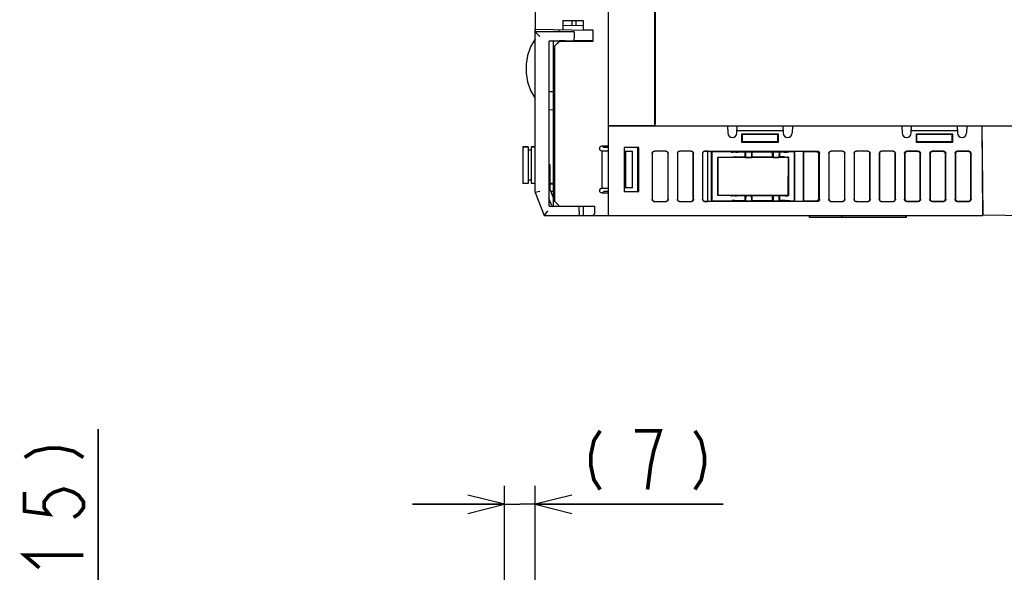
# Model space of a CAD drawing. Extents: x 123 to 1619, y 128 to 1105.
# Tile 30 of 32: x 1151 to 1365, y 858 to 978. Entities that reach past the tile are written whole.
import ezdxf

# ---------------------------------------------------------------- set-up
doc = ezdxf.new("R2010")
doc.units = 0
doc.header["$LTSCALE"] = 92.4
doc.layers.get('0').update_dxf_attribs({"linetype": 'CONTINUOUS'})
for name, color, linetype in [('ALL_AXIS', 7, 'CONTINUOUS'), ('ALL_DIM', 7, 'CONTINUOUS'), ('ALL_FEATURES', 7, 'CONTINUOUS')]:
    doc.layers.add(name, color=color, linetype=linetype)
doc.dimstyles.get("Standard").update_dxf_attribs({"dimtxt": 2.5, "dimasz": 2.5, "dimexe": 1.25, "dimexo": 0.625, "dimtad": 1, "dimcen": 2.5, "dimazin": 3, "dimtfac": 1, "dimtmove": 0, "dimatfit": 3})

# ---------------------------------------------------------------- blocks, each defined once
blk = doc.blocks.new('_OPEN')
at = {"color": 0, "linetype": 'BYBLOCK'}
for p, q in [((0, 0), (-1, 0.25)), ((-1, -0.25), (0, 0)), ((-1, 0), (0, 0))]:
    blk.add_line(p, q, dxfattribs=at)
blk = doc.blocks.new('*D2')
at = {"layer": 'ALL_DIM', "color": 2, "linetype": 'CONTINUOUS'}
for p, q in [((1256.31, 833.9), (1256.31, 876.5)), ((1263, 823.25), (1263, 876.5)), ((1256.31, 872.5), (1236.31, 872.5)), ((1236.31, 872.5), (1259.66, 872.5)), ((1304.01, 872.5), (1259.66, 872.5)), ((1263, 872.5), (1304.01, 872.5))]:
    blk.add_line(p, q, dxfattribs=at)
at = {"layer": 'ALL_DIM', "color": 2, "linetype": 'CONTINUOUS', "xscale": 8, "yscale": 8, "zscale": 8}
blk.add_blockref('_OPEN', (1256.31, 872.5), dxfattribs=at)
at = {"layer": 'ALL_DIM', "color": 2, "linetype": 'CONTINUOUS', "xscale": 8, "yscale": 8, "zscale": 8, "rotation": 180}
blk.add_blockref('_OPEN', (1263, 872.5), dxfattribs=at)
blk = doc.blocks.new('*D4')
at = {"layer": 'ALL_DIM', "color": 2, "linetype": 'CONTINUOUS'}
for p, q in [((1167.75, 836.73), (1167.75, 888.88)), ((1167.75, 888.88), (1167.75, 829.36)), ((1257.67, 836.73), (1163.75, 836.73)), ((1167.75, 802), (1167.75, 829.36)), ((1260.93, 822), (1163.75, 822)), ((1167.75, 822), (1167.75, 802))]:
    blk.add_line(p, q, dxfattribs=at)
at = {"layer": 'ALL_DIM', "color": 2, "linetype": 'CONTINUOUS', "xscale": 8, "yscale": 8, "zscale": 8}
for p, rotation in [((1167.75, 836.73), 270), ((1167.75, 822), 90)]:
    blk.add_blockref('_OPEN', p, dxfattribs=dict(at, rotation=rotation))

msp = doc.modelspace()

# ---------------------------------------------------------------- linework, layer by layer
at = {"layer": 'ALL_AXIS', "color": 7, "linetype": 'CONTINUOUS'}
for p, q in [((1263, 990.2), (1263, 976.105)), ((1269.535, 973.6), (1269.539, 973.48)), ((1271.465, 973.6), (1271.462, 973.503)), ((1289, 955), (1279, 955)), ((1260.3, 950.45), (1260.3, 942.45)), ((1260.3, 950.45), (1261.5, 950.45)), ((1262.1, 950.45), (1263, 950.45)), ((1266.3, 942.4), (1267, 942.4)), ((1266.434, 940.8), (1267, 940.8)), ((1269.538, 937.5), (1269.535, 937.4)), ((1271.462, 937.5), (1271.465, 937.4))]:
    msp.add_line(p, q, dxfattribs=at)
at = {"layer": 'ALL_DIM', "color": 2, "linetype": 'CONTINUOUS', "const_width": 0.8}
for points in [[(1277.179, 888.5), (1275.803, 886.367), (1275.115, 883.167), (1275.115, 881.033), (1275.803, 877.833), (1277.179, 875.7)], [(1287.499, 875.7), (1288.187, 881.033), (1288.875, 884.233), (1289.563, 886.367), (1290.251, 888.5), (1284.747, 888.5)], [(1297.819, 888.5), (1299.195, 886.367), (1299.883, 883.167), (1299.883, 881.033), (1299.195, 877.833), (1297.819, 875.7)], [(1151.75, 882.691), (1153.883, 884.066), (1157.083, 884.754), (1159.217, 884.754), (1162.417, 884.066), (1164.55, 882.691)], [(1151.75, 875.122), (1151.75, 870.995), (1157.083, 870.306), (1156.017, 871.682), (1156.017, 873.059), (1157.083, 874.434), (1158.15, 875.122), (1160.283, 875.81), (1162.417, 875.122), (1163.483, 874.434), (1164.55, 873.059), (1164.55, 871.682), (1163.483, 870.306), (1162.417, 869.618)], [(1154.95, 858.61), (1151.75, 861.363), (1164.55, 861.363)]]:
    msp.add_lwpolyline(points, dxfattribs=at)
at = {"layer": 'ALL_FEATURES', "color": 7, "linetype": 'CONTINUOUS'}
for p, q in [((1279, 935.5), (1279, 1103.01)), ((1289, 1085), (1289, 955)), ((1269, 978), (1269, 976)), ((1269, 978), (1273.5, 978)), ((1273.5, 976.852), (1269, 976.93)), ((1271, 978), (1271, 976.895)), ((1271.896, 978), (1271.896, 976.88)), ((1273.5, 978), (1273.5, 976)), ((1263, 940.5), (1263, 976.105)), ((1263, 976.105), (1275, 975.895)), ((1263, 975.5), (1264, 974.5)), ((1271.469, 975.5), (1263, 975.5)), ((1268.2, 975.5), (1268.2, 976.014)), ((1271.5, 974.6), (1271.465, 973.6)), ((1271.469, 975.5), (1271.5, 974.6)), ((1273.5, 976), (1275.544, 976)), ((1275.477, 975.887), (1275.512, 975.886)), ((1275.512, 976), (1275.512, 975.886)), ((1275.544, 976), (1275.544, 973.456)), ((1266, 973.293), (1266, 937.707)), ((1267, 973.5), (1266.081, 973.484)), ((1266.29, 973.593), (1266.5, 973.6)), ((1266.5, 973.6), (1271.465, 973.6)), ((1267, 973.545), (1267, 973.6)), ((1267, 972.177), (1267, 973.54)), ((1269.534, 973.525), (1267, 973.54)), ((1267, 972.177), (1268.3, 973.479)), ((1267.3, 972.456), (1267, 972.161)), ((1267, 937.4), (1267, 972.161)), ((1268.3, 973.456), (1267.3, 972.456)), ((1267.3, 938.5), (1267.3, 972.456)), ((1269.535, 973.543), (1268.3, 973.544)), ((1268.3, 973.479), (1270.854, 973.483)), ((1268.3, 973.456), (1268.3, 973.479)), ((1275.544, 973.456), (1268.3, 973.456)), ((1269.539, 973.48), (1269.535, 973.6)), ((1275.477, 973.523), (1275.544, 973.456)), ((1267, 962.43), (1266, 962.465)), ((1266, 958.535), (1267, 958.57)), ((1279, 955), (1397.5, 955)), ((1304.947, 955), (1304.974, 953.483)), ((1306.974, 953.483), (1307, 955)), ((1317, 955), (1317.026, 953.483)), ((1319.053, 955), (1319.026, 953.483)), ((1342.947, 955), (1342.974, 953.483)), ((1344.974, 953.483), (1345, 955)), ((1355, 955), (1355.026, 953.483)), ((1357.053, 955), (1357.026, 953.483)), ((1360.33, 955), (1360.5, 935.5)), ((1360.6, 935.566), (1360.43, 955)), ((1306.983, 954), (1317.017, 954)), ((1316, 953.2), (1308, 953.2)), ((1308, 953.2), (1308.087, 953.113)), ((1308, 953.2), (1308, 951.5)), ((1315.913, 953.113), (1308.087, 953.113)), ((1308.087, 953.113), (1308.087, 951.587)), ((1316, 953.2), (1315.913, 953.113)), ((1315.913, 951.587), (1315.913, 953.113)), ((1316, 951.5), (1316, 953.2)), ((1344.983, 954), (1355.017, 954)), ((1354, 953.2), (1346, 953.2)), ((1346, 953.2), (1346.087, 953.113)), ((1346, 953.2), (1346, 951.5)), ((1353.913, 953.113), (1346.087, 953.113)), ((1346.087, 953.113), (1346.087, 951.587)), ((1354, 953.2), (1353.913, 953.113)), ((1353.913, 951.587), (1353.913, 953.113)), ((1354, 951.5), (1354, 953.2)), ((1279, 950.617), (1277.491, 950.591)), ((1277.705, 950.595), (1278, 950.3)), ((1308, 951.5), (1308.087, 951.587)), ((1308, 951.5), (1316, 951.5)), ((1308.087, 951.587), (1315.913, 951.587)), ((1316, 951.5), (1315.913, 951.587)), ((1346, 951.5), (1346.087, 951.587)), ((1346, 951.5), (1354, 951.5)), ((1346.087, 951.587), (1353.913, 951.587)), ((1354, 951.5), (1353.913, 951.587)), ((1261.5, 950.45), (1260.3, 950.45)), ((1261.5, 950.45), (1261.5, 942.45)), ((1262.1, 949.7), (1261.5, 949.7)), ((1262.1, 950.45), (1262.1, 942.45)), ((1263, 950.45), (1262.1, 950.45)), ((1277.491, 949.591), (1279, 949.565)), ((1277.5, 949.589), (1277.5, 941.411)), ((1279, 950.3), (1278, 950.3)), ((1285.587, 950.3), (1282.413, 950.3)), ((1282.413, 950.3), (1282.413, 940.7)), ((1282.5, 940.7), (1282.5, 950.3)), ((1282.5, 949.503), (1284.2, 949.474)), ((1282.7, 949.5), (1282.7, 941.5)), ((1284.2, 941.526), (1284.2, 949.474)), ((1285.394, 940.7), (1285.409, 950.3)), ((1285.587, 940.7), (1285.587, 950.3)), ((1288.5, 949.002), (1288.5, 938.998)), ((1288.526, 948.976), (1288.526, 939.024)), ((1291.502, 949.5), (1288.998, 949.5)), ((1291.476, 949.474), (1289.024, 949.474)), ((1291.974, 939.024), (1291.974, 948.976)), ((1292, 938.998), (1292, 949.002)), ((1294, 949.002), (1294, 938.998)), ((1294.026, 948.976), (1294.026, 939.024)), ((1297.002, 949.5), (1294.498, 949.5)), ((1296.976, 949.474), (1294.524, 949.474)), ((1297.474, 939.024), (1297.474, 948.976)), ((1297.5, 938.998), (1297.5, 949.002)), ((1299.5, 948.998), (1299.5, 939.002)), ((1300, 949.5), (1324.502, 949.5)), ((1300.647, 949.474), (1300, 949.474)), ((1300.63, 938.526), (1300.647, 949.474)), ((1300.647, 949.474), (1301.434, 949.387)), ((1301.417, 938.613), (1301.434, 949.387)), ((1301.434, 949.387), (1301.5, 949.32)), ((1305.648, 949.32), (1301.5, 949.32)), ((1301.5, 949.32), (1301.5, 938.696)), ((1306.705, 949.262), (1306.095, 949.306)), ((1308.75, 949.247), (1307.152, 949.247)), ((1308.848, 949.346), (1308.75, 949.247)), ((1308.75, 948.273), (1308.75, 949.247)), ((1308.848, 949.346), (1310.152, 949.346)), ((1308.848, 949.346), (1308.874, 948.149)), ((1310.152, 949.346), (1310.126, 948.149)), ((1310.152, 949.346), (1310.25, 949.247)), ((1314.75, 949.247), (1310.25, 949.247)), ((1310.25, 949.247), (1310.25, 948.273)), ((1314.848, 949.346), (1314.75, 949.247)), ((1314.75, 948.273), (1314.75, 949.247)), ((1314.848, 949.346), (1316.152, 949.346)), ((1314.848, 949.346), (1314.874, 948.149)), ((1316.152, 949.346), (1316.126, 948.149)), ((1316.152, 949.346), (1316.25, 949.247)), ((1316.848, 949.247), (1316.25, 949.247)), ((1316.25, 949.247), (1316.25, 948.273)), ((1317.295, 949.262), (1317.905, 949.306)), ((1319.5, 949.32), (1318.352, 949.32)), ((1319.592, 949.413), (1319.5, 949.32)), ((1319.5, 938.696), (1319.5, 949.32)), ((1321.408, 949.413), (1319.592, 949.413)), ((1319.609, 938.587), (1319.592, 949.413)), ((1321.408, 949.413), (1321.391, 938.587)), ((1321.408, 949.413), (1321.5, 949.32)), ((1324.322, 949.32), (1321.5, 949.32)), ((1321.5, 949.32), (1321.5, 938.696)), ((1324.805, 939.193), (1324.819, 948.821)), ((1325, 938.998), (1325, 949.002)), ((1327, 949.002), (1327, 938.998)), ((1327.026, 948.976), (1327.026, 939.024)), ((1330.002, 949.5), (1327.498, 949.5)), ((1329.976, 949.474), (1327.524, 949.474)), ((1330.474, 939.024), (1330.474, 948.976)), ((1330.5, 938.998), (1330.5, 949.002)), ((1332.5, 949.002), (1332.5, 938.998)), ((1332.526, 948.976), (1332.526, 939.024)), ((1335.502, 949.5), (1332.998, 949.5)), ((1335.476, 949.474), (1333.024, 949.474)), ((1335.974, 939.024), (1335.974, 948.976)), ((1336, 938.998), (1336, 949.002)), ((1338, 949.002), (1338, 938.998)), ((1338.026, 948.976), (1338.026, 939.024)), ((1341.002, 949.5), (1338.498, 949.5)), ((1340.976, 949.474), (1338.524, 949.474)), ((1341.474, 939.024), (1341.474, 948.976)), ((1341.5, 938.998), (1341.5, 949.002)), ((1343.5, 949.002), (1343.5, 938.998)), ((1343.587, 948.914), (1343.587, 939.086)), ((1346.502, 949.5), (1343.998, 949.5)), ((1346.414, 949.413), (1344.086, 949.413)), ((1346.913, 939.086), (1346.913, 948.914)), ((1347, 938.998), (1347, 949.002)), ((1349, 949.002), (1349, 938.998)), ((1349.087, 948.914), (1349.087, 939.086)), ((1352.002, 949.5), (1349.498, 949.5)), ((1351.914, 949.413), (1349.586, 949.413)), ((1352.413, 939.086), (1352.413, 948.914)), ((1352.5, 938.998), (1352.5, 949.002)), ((1354.5, 949.002), (1354.5, 938.998)), ((1354.587, 948.914), (1354.587, 939.086)), ((1357.502, 949.5), (1354.998, 949.5)), ((1357.414, 949.413), (1355.086, 949.413)), ((1357.913, 939.086), (1357.913, 948.914)), ((1358, 938.998), (1358, 949.002)), ((1266, 946.505), (1266.3, 946.5)), ((1266.3, 946.5), (1266, 946.49)), ((1266.3, 941.136), (1266.3, 946.5)), ((1302.8, 948.2), (1305.628, 948.2)), ((1302.894, 948.106), (1302.8, 948.2)), ((1302.8, 939.8), (1302.8, 948.2)), ((1318.106, 948.106), (1302.894, 948.106)), ((1302.907, 939.907), (1302.894, 948.106)), ((1306.688, 948.258), (1306.076, 948.214)), ((1307.135, 948.273), (1308.75, 948.273)), ((1308.874, 948.149), (1308.75, 948.273)), ((1308.874, 948.149), (1310.126, 948.149)), ((1310.126, 948.149), (1310.25, 948.273)), ((1310.25, 948.273), (1314.75, 948.273)), ((1314.874, 948.149), (1314.75, 948.273)), ((1314.874, 948.149), (1316.126, 948.149)), ((1316.126, 948.149), (1316.25, 948.273)), ((1316.865, 948.273), (1316.25, 948.273)), ((1317.312, 948.258), (1317.924, 948.214)), ((1318.106, 948.106), (1318.093, 939.907)), ((1318.106, 948.106), (1318.202, 948.202)), ((1318.202, 948.202), (1318.206, 939.794)), ((1261.5, 942.45), (1260.3, 942.45)), ((1262.1, 943.2), (1261.5, 943.2)), ((1263, 942.45), (1262.1, 942.45)), ((1267, 942.435), (1266.3, 942.423)), ((1266.479, 942.4), (1266.479, 942.426)), ((1266.95, 942.4), (1266.95, 942.435)), ((1264, 940.693), (1263, 940.5)), ((1263, 940.5), (1265, 935.5)), ((1266.954, 939.501), (1266.3, 941.136)), ((1266.444, 940.775), (1267, 940.765)), ((1266.479, 940.774), (1266.479, 940.8)), ((1277.491, 941.409), (1279, 941.435)), ((1277.491, 940.409), (1279, 940.383)), ((1278, 940.7), (1277.705, 940.405)), ((1279, 940.7), (1278, 940.7)), ((1282.413, 940.7), (1285.587, 940.7)), ((1284.2, 941.526), (1282.5, 941.497)), ((1302.907, 939.907), (1302.8, 939.8)), ((1302.907, 939.907), (1318.093, 939.907)), ((1308.887, 939.864), (1308.75, 939.727)), ((1308.887, 939.864), (1308.864, 938.654)), ((1308.887, 939.864), (1310.113, 939.864)), ((1310.113, 939.864), (1310.25, 939.727)), ((1310.113, 939.864), (1310.136, 938.654)), ((1314.887, 939.864), (1314.75, 939.727)), ((1314.887, 939.864), (1314.864, 938.654)), ((1314.887, 939.864), (1316.113, 939.864)), ((1316.113, 939.864), (1316.25, 939.727)), ((1316.113, 939.864), (1316.136, 938.654)), ((1318.093, 939.907), (1318.206, 939.794)), ((1360.561, 940), (1360.461, 940)), ((1266.615, 937.656), (1266, 939.193)), ((1267, 939.5), (1266.954, 939.501)), ((1267, 938.8), (1268.3, 937.5)), ((1288.998, 938.5), (1291.502, 938.5)), ((1289.024, 938.526), (1291.476, 938.526)), ((1294.498, 938.5), (1297.002, 938.5)), ((1294.524, 938.526), (1296.976, 938.526)), ((1300, 938.526), (1300.63, 938.526)), ((1324.502, 938.5), (1300, 938.5)), ((1301.417, 938.613), (1300.63, 938.526)), ((1301.417, 938.613), (1301.5, 938.696)), ((1301.5, 938.696), (1305.462, 938.696)), ((1305.482, 939.8), (1302.8, 939.8)), ((1306.522, 938.755), (1305.91, 938.71)), ((1306.539, 939.741), (1305.929, 939.786)), ((1306.97, 938.769), (1308.75, 938.769)), ((1308.75, 939.727), (1306.986, 939.727)), ((1308.75, 938.769), (1308.75, 939.727)), ((1308.864, 938.654), (1308.75, 938.769)), ((1308.864, 938.654), (1310.136, 938.654)), ((1310.136, 938.654), (1310.25, 938.769)), ((1314.75, 939.727), (1310.25, 939.727)), ((1310.25, 939.727), (1310.25, 938.769)), ((1310.25, 938.769), (1314.75, 938.769)), ((1314.75, 938.769), (1314.75, 939.727)), ((1314.864, 938.654), (1314.75, 938.769)), ((1314.864, 938.654), (1316.136, 938.654)), ((1316.136, 938.654), (1316.25, 938.769)), ((1317.014, 939.727), (1316.25, 939.727)), ((1316.25, 939.727), (1316.25, 938.769)), ((1317.03, 938.769), (1316.25, 938.769)), ((1317.461, 939.741), (1318.071, 939.786)), ((1317.478, 938.755), (1318.09, 938.71)), ((1318.538, 938.696), (1319.5, 938.696)), ((1319.609, 938.587), (1319.5, 938.696)), ((1319.609, 938.587), (1321.391, 938.587)), ((1321.391, 938.587), (1321.5, 938.696)), ((1321.5, 938.696), (1324.306, 938.696)), ((1327.498, 938.5), (1330.002, 938.5)), ((1327.524, 938.526), (1329.976, 938.526)), ((1332.998, 938.5), (1335.502, 938.5)), ((1333.024, 938.526), (1335.476, 938.526)), ((1338.498, 938.5), (1341.002, 938.5)), ((1338.524, 938.526), (1340.976, 938.526)), ((1343.998, 938.5), (1346.502, 938.5)), ((1344.086, 938.587), (1346.414, 938.587)), ((1349.498, 938.5), (1352.002, 938.5)), ((1349.586, 938.587), (1351.914, 938.587)), ((1354.998, 938.5), (1357.502, 938.5)), ((1355.086, 938.587), (1357.414, 938.587)), ((1265.677, 936.5), (1265, 935.5)), ((1266.5, 937.4), (1266.29, 937.407)), ((1272.565, 937.4), (1266.5, 937.4)), ((1267, 937.465), (1266.888, 937.467)), ((1267, 937.5), (1276, 937.5)), ((1269.535, 937.4), (1269.538, 937.5)), ((1271.95, 937.5), (1271.953, 937.4)), ((1272.6, 936.4), (1272.565, 937.4)), ((1272.6, 936.4), (1272.573, 935.634)), ((1273.431, 937.5), (1273.471, 935.5)), ((1276.04, 936.5), (1276, 937.5)), ((1360.583, 937.5), (1360.483, 937.5)), ((1360.488, 936.873), (1360.589, 936.871)), ((1360.6, 935.566), (1360.5, 935.566)), ((1388.002, 935.087), (1360.6, 935.566)), ((1265, 935.5), (1272.43, 935.5)), ((1272.49, 935.5), (1360.5, 935.5)), ((1322.8, 935), (1322.8, 935.5)), ((1343.9, 935), (1322.8, 935)), ((1329.8, 935), (1329.8, 935.5)), ((1343.8, 935), (1343.8, 935.5)), ((1343.9, 935), (1343.9, 935.5))]:
    msp.add_line(p, q, dxfattribs=at)
for points in [[(1289.178, 955), (1289.182, 955.025), (1289.185, 955.099), (1289.189, 955.218), (1289.191, 955.377), (1289.194, 955.566), (1289.195, 955.778), (1289.196, 1005.114)], [(1263, 974), (1261.972, 972.246), (1261.332, 970.389), (1261.035, 968.47), (1261.035, 966.53), (1261.332, 964.611), (1261.972, 962.754), (1263, 961)], [(1270.854, 973.483), (1271.11, 973.485), (1271.317, 973.488), (1271.466, 973.493), (1271.541, 973.498), (1271.55, 973.5)], [(1271.55, 973.5), (1271.539, 973.503), (1271.462, 973.507)], [(1275.19, 973.535), (1274.992, 973.538), (1274.761, 973.54), (1271.465, 973.542)], [(1275.477, 973.523), (1275.441, 973.527), (1275.343, 973.532), (1275.19, 973.535)], [(1288.5, 949.002), (1288.524, 949.156), (1288.595, 949.295), (1288.705, 949.405), (1288.844, 949.476), (1288.998, 949.5)], [(1289.024, 949.474), (1288.87, 949.449), (1288.731, 949.379), (1288.621, 949.269), (1288.551, 949.13), (1288.526, 948.976)], [(1291.974, 948.976), (1291.949, 949.13), (1291.879, 949.269), (1291.769, 949.379), (1291.63, 949.449), (1291.476, 949.474)], [(1291.502, 949.5), (1291.656, 949.476), (1291.795, 949.405), (1291.905, 949.295), (1291.976, 949.156), (1292, 949.002)], [(1294, 949.002), (1294.024, 949.156), (1294.095, 949.295), (1294.205, 949.405), (1294.344, 949.476), (1294.498, 949.5)], [(1294.524, 949.474), (1294.37, 949.449), (1294.231, 949.379), (1294.121, 949.269), (1294.051, 949.13), (1294.026, 948.976)], [(1297.474, 948.976), (1297.449, 949.13), (1297.379, 949.269), (1297.269, 949.379), (1297.13, 949.449), (1296.976, 949.474)], [(1297.002, 949.5), (1297.156, 949.476), (1297.295, 949.405), (1297.405, 949.295), (1297.476, 949.156), (1297.5, 949.002)], [(1299.5, 948.998), (1299.525, 949.154), (1299.596, 949.294), (1299.707, 949.404), (1299.846, 949.476), (1300, 949.5)], [(1300, 949.474), (1299.846, 949.449), (1299.707, 949.378), (1299.596, 949.267), (1299.525, 949.127), (1299.504, 948.997)], [(1305.648, 949.32), (1305.808, 949.319), (1305.96, 949.314), (1306.095, 949.306)], [(1306.705, 949.262), (1306.841, 949.254), (1306.992, 949.249), (1307.152, 949.247)], [(1317.295, 949.262), (1317.159, 949.254), (1317.008, 949.249), (1316.848, 949.247)], [(1318.352, 949.32), (1318.192, 949.319), (1318.04, 949.314), (1317.905, 949.306)], [(1324.819, 948.821), (1324.795, 948.976), (1324.725, 949.115), (1324.615, 949.225), (1324.476, 949.296), (1324.322, 949.32)], [(1324.502, 949.5), (1324.656, 949.476), (1324.795, 949.405), (1324.905, 949.295), (1324.976, 949.156), (1325, 949.002)], [(1327, 949.002), (1327.024, 949.156), (1327.095, 949.295), (1327.205, 949.405), (1327.344, 949.476), (1327.498, 949.5)], [(1327.524, 949.474), (1327.37, 949.449), (1327.231, 949.379), (1327.121, 949.269), (1327.051, 949.13), (1327.026, 948.976)], [(1330.474, 948.976), (1330.449, 949.13), (1330.379, 949.269), (1330.269, 949.379), (1330.13, 949.449), (1329.976, 949.474)], [(1330.002, 949.5), (1330.156, 949.476), (1330.295, 949.405), (1330.405, 949.295), (1330.476, 949.156), (1330.5, 949.002)], [(1332.5, 949.002), (1332.524, 949.156), (1332.595, 949.295), (1332.705, 949.405), (1332.844, 949.476), (1332.998, 949.5)], [(1333.024, 949.474), (1332.87, 949.449), (1332.731, 949.379), (1332.621, 949.269), (1332.551, 949.13), (1332.526, 948.976)], [(1335.974, 948.976), (1335.949, 949.13), (1335.879, 949.269), (1335.769, 949.379), (1335.63, 949.449), (1335.476, 949.474)], [(1335.502, 949.5), (1335.656, 949.476), (1335.795, 949.405), (1335.905, 949.295), (1335.976, 949.156), (1336, 949.002)], [(1338, 949.002), (1338.024, 949.156), (1338.095, 949.295), (1338.205, 949.405), (1338.344, 949.476), (1338.498, 949.5)], [(1338.524, 949.474), (1338.37, 949.449), (1338.231, 949.379), (1338.121, 949.269), (1338.051, 949.13), (1338.026, 948.976)], [(1341.474, 948.976), (1341.449, 949.13), (1341.379, 949.269), (1341.269, 949.379), (1341.13, 949.449), (1340.976, 949.474)], [(1341.002, 949.5), (1341.156, 949.476), (1341.295, 949.405), (1341.405, 949.295), (1341.476, 949.156), (1341.5, 949.002)], [(1343.5, 949.002), (1343.524, 949.156), (1343.595, 949.295), (1343.705, 949.405), (1343.844, 949.476), (1343.998, 949.5)], [(1344.086, 949.413), (1343.931, 949.388), (1343.792, 949.317), (1343.683, 949.208), (1343.612, 949.069), (1343.587, 948.914)], [(1346.913, 948.914), (1346.888, 949.069), (1346.817, 949.208), (1346.708, 949.317), (1346.569, 949.388), (1346.414, 949.413)], [(1346.502, 949.5), (1346.656, 949.476), (1346.795, 949.405), (1346.905, 949.295), (1346.976, 949.156), (1347, 949.002)], [(1349, 949.002), (1349.024, 949.156), (1349.095, 949.295), (1349.205, 949.405), (1349.344, 949.476), (1349.498, 949.5)], [(1349.586, 949.413), (1349.431, 949.388), (1349.292, 949.317), (1349.183, 949.208), (1349.112, 949.069), (1349.087, 948.914)], [(1352.413, 948.914), (1352.388, 949.069), (1352.317, 949.208), (1352.208, 949.317), (1352.069, 949.388), (1351.914, 949.413)], [(1352.002, 949.5), (1352.156, 949.476), (1352.295, 949.405), (1352.405, 949.295), (1352.476, 949.156), (1352.5, 949.002)], [(1354.5, 949.002), (1354.524, 949.156), (1354.595, 949.295), (1354.705, 949.405), (1354.844, 949.476), (1354.998, 949.5)], [(1355.086, 949.413), (1354.931, 949.388), (1354.792, 949.317), (1354.683, 949.208), (1354.612, 949.069), (1354.587, 948.914)], [(1357.913, 948.914), (1357.888, 949.069), (1357.817, 949.208), (1357.708, 949.317), (1357.569, 949.388), (1357.414, 949.413)], [(1357.502, 949.5), (1357.656, 949.476), (1357.795, 949.405), (1357.905, 949.295), (1357.976, 949.156), (1358, 949.002)], [(1305.628, 948.2), (1305.789, 948.202), (1305.94, 948.206), (1306.076, 948.214)], [(1306.688, 948.258), (1306.823, 948.266), (1306.975, 948.271), (1307.135, 948.273)], [(1317.312, 948.258), (1317.177, 948.266), (1317.025, 948.271), (1316.865, 948.273)], [(1318.202, 948.202), (1318.103, 948.205), (1318.009, 948.209), (1317.924, 948.214)], [(1288.998, 938.5), (1288.844, 938.524), (1288.705, 938.595), (1288.595, 938.705), (1288.524, 938.844), (1288.5, 938.998)], [(1288.526, 939.024), (1288.551, 938.87), (1288.621, 938.731), (1288.731, 938.621), (1288.87, 938.551), (1289.024, 938.526)], [(1291.476, 938.526), (1291.63, 938.551), (1291.769, 938.621), (1291.879, 938.731), (1291.949, 938.87), (1291.974, 939.024)], [(1292, 938.998), (1291.976, 938.844), (1291.905, 938.705), (1291.795, 938.595), (1291.656, 938.524), (1291.502, 938.5)], [(1294.498, 938.5), (1294.344, 938.524), (1294.205, 938.595), (1294.095, 938.705), (1294.024, 938.844), (1294, 938.998)], [(1294.026, 939.024), (1294.051, 938.87), (1294.121, 938.731), (1294.231, 938.621), (1294.37, 938.551), (1294.524, 938.526)], [(1296.976, 938.526), (1297.13, 938.551), (1297.269, 938.621), (1297.379, 938.731), (1297.449, 938.87), (1297.474, 939.024)], [(1297.5, 938.998), (1297.476, 938.844), (1297.405, 938.705), (1297.295, 938.595), (1297.156, 938.524), (1297.002, 938.5)], [(1300, 938.5), (1299.846, 938.524), (1299.707, 938.596), (1299.596, 938.706), (1299.525, 938.846), (1299.5, 939.002)], [(1299.504, 939.003), (1299.525, 938.873), (1299.596, 938.733), (1299.707, 938.622), (1299.846, 938.551), (1300, 938.526)], [(1305.462, 938.696), (1305.623, 938.698), (1305.775, 938.702), (1305.91, 938.71)], [(1305.482, 939.8), (1305.642, 939.798), (1305.794, 939.794), (1305.929, 939.786)], [(1306.522, 938.755), (1306.657, 938.762), (1306.809, 938.767), (1306.97, 938.769)], [(1306.539, 939.741), (1306.674, 939.734), (1306.826, 939.729), (1306.986, 939.727)], [(1317.461, 939.741), (1317.326, 939.734), (1317.174, 939.729), (1317.014, 939.727)], [(1317.478, 938.755), (1317.343, 938.762), (1317.191, 938.767), (1317.03, 938.769)], [(1318.206, 939.794), (1318.159, 939.791), (1318.114, 939.789), (1318.071, 939.786)], [(1318.538, 938.696), (1318.377, 938.698), (1318.225, 938.702), (1318.09, 938.71)], [(1324.306, 938.696), (1324.46, 938.72), (1324.599, 938.791), (1324.709, 938.901), (1324.78, 939.039), (1324.805, 939.193)], [(1325, 938.998), (1324.976, 938.844), (1324.905, 938.705), (1324.795, 938.595), (1324.656, 938.524), (1324.502, 938.5)], [(1327.498, 938.5), (1327.344, 938.524), (1327.205, 938.595), (1327.095, 938.705), (1327.024, 938.844), (1327, 938.998)], [(1327.026, 939.024), (1327.051, 938.87), (1327.121, 938.731), (1327.231, 938.621), (1327.37, 938.551), (1327.524, 938.526)], [(1329.976, 938.526), (1330.13, 938.551), (1330.269, 938.621), (1330.379, 938.731), (1330.449, 938.87), (1330.474, 939.024)], [(1330.5, 938.998), (1330.476, 938.844), (1330.405, 938.705), (1330.295, 938.595), (1330.156, 938.524), (1330.002, 938.5)], [(1332.998, 938.5), (1332.844, 938.524), (1332.705, 938.595), (1332.595, 938.705), (1332.524, 938.844), (1332.5, 938.998)], [(1332.526, 939.024), (1332.551, 938.87), (1332.621, 938.731), (1332.731, 938.621), (1332.87, 938.551), (1333.024, 938.526)], [(1335.476, 938.526), (1335.63, 938.551), (1335.769, 938.621), (1335.879, 938.731), (1335.949, 938.87), (1335.974, 939.024)], [(1336, 938.998), (1335.976, 938.844), (1335.905, 938.705), (1335.795, 938.595), (1335.656, 938.524), (1335.502, 938.5)], [(1338.498, 938.5), (1338.344, 938.524), (1338.205, 938.595), (1338.095, 938.705), (1338.024, 938.844), (1338, 938.998)], [(1338.026, 939.024), (1338.051, 938.87), (1338.121, 938.731), (1338.231, 938.621), (1338.37, 938.551), (1338.524, 938.526)], [(1340.976, 938.526), (1341.13, 938.551), (1341.269, 938.621), (1341.379, 938.731), (1341.449, 938.87), (1341.474, 939.024)], [(1341.5, 938.998), (1341.476, 938.844), (1341.405, 938.705), (1341.295, 938.595), (1341.156, 938.524), (1341.002, 938.5)], [(1343.998, 938.5), (1343.844, 938.524), (1343.705, 938.595), (1343.595, 938.705), (1343.524, 938.844), (1343.5, 938.998)], [(1343.587, 939.086), (1343.612, 938.931), (1343.683, 938.792), (1343.792, 938.683), (1343.931, 938.612), (1344.086, 938.587)], [(1346.414, 938.587), (1346.569, 938.612), (1346.708, 938.683), (1346.817, 938.792), (1346.888, 938.931), (1346.913, 939.086)], [(1347, 938.998), (1346.976, 938.844), (1346.905, 938.705), (1346.795, 938.595), (1346.656, 938.524), (1346.502, 938.5)], [(1349.498, 938.5), (1349.344, 938.524), (1349.205, 938.595), (1349.095, 938.705), (1349.024, 938.844), (1349, 938.998)], [(1349.087, 939.086), (1349.112, 938.931), (1349.183, 938.792), (1349.292, 938.683), (1349.431, 938.612), (1349.586, 938.587)], [(1351.914, 938.587), (1352.069, 938.612), (1352.208, 938.683), (1352.317, 938.792), (1352.388, 938.931), (1352.413, 939.086)], [(1352.5, 938.998), (1352.476, 938.844), (1352.405, 938.705), (1352.295, 938.595), (1352.156, 938.524), (1352.002, 938.5)], [(1354.998, 938.5), (1354.844, 938.524), (1354.705, 938.595), (1354.595, 938.705), (1354.524, 938.844), (1354.5, 938.998)], [(1354.587, 939.086), (1354.612, 938.931), (1354.683, 938.792), (1354.792, 938.683), (1354.931, 938.612), (1355.086, 938.587)], [(1357.414, 938.587), (1357.569, 938.612), (1357.708, 938.683), (1357.817, 938.792), (1357.888, 938.931), (1357.913, 939.086)], [(1358, 938.998), (1357.976, 938.844), (1357.905, 938.705), (1357.795, 938.595), (1357.656, 938.524), (1357.502, 938.5)], [(1272.573, 935.634), (1272.556, 935.557), (1272.51, 935.514), (1272.43, 935.5)], [(1275.503, 935.5), (1275.664, 935.54), (1275.805, 935.654), (1275.916, 935.824), (1275.992, 936.031), (1276.033, 936.26), (1276.04, 936.5)]]:
    msp.add_lwpolyline(points, dxfattribs=at)
at = {"layer": 'ALL_FEATURES', "color": 1, "linetype": 'CONTINUOUS', "const_width": 0.168}
msp.add_lwpolyline([(1267, 942.4), (1266.2, 942.4)], dxfattribs=at)
at = {"layer": 'ALL_FEATURES', "color": 7, "linetype": 'CONTINUOUS'}
for centre, radius, start, end in [((1266.3, 973.293), 0.3, 92, 180), ((1305.974, 953.5), 1, 181, 359), ((1318.026, 953.5), 1, 181, 359), ((1343.974, 953.5), 1, 181, 359), ((1356.026, 953.5), 1, 181, 359), ((1277.5, 950.091), 0.5, 91, 269), ((1277.5, 940.909), 0.5, 91, 269), ((1266.3, 937.707), 0.3, 180, 268), ((1266.893, 937.767), 0.3, 201.80141, 269)]:
    msp.add_arc(centre, radius, start, end, dxfattribs=at)

# ---------------------------------------------------------------- dimensions: what is measured, and where the dimension line sits
at = {"layer": 'ALL_DIM', "color": 2, "linetype": 'CONTINUOUS'}
for base, p1, p2, angle, picture, middle in [((1167.75, 836.727), (1260.934, 822), (1257.671, 836.727), 90, '*D4', (1164.55, 844.85)), ((1256.313, 872.5), (1263, 823.246), (1256.313, 833.898), 180, '*D2', (1270.987, 875.7))]:
    dim = msp.add_linear_dim(base=base, p1=p1, p2=p2, angle=angle, dimstyle='Standard', dxfattribs=at)
    dim.commit()
    dim.dimension.update_dxf_attribs({"geometry": picture, "text_midpoint": middle, "dimtype": 128})

doc.saveas('drawing.dxf')
